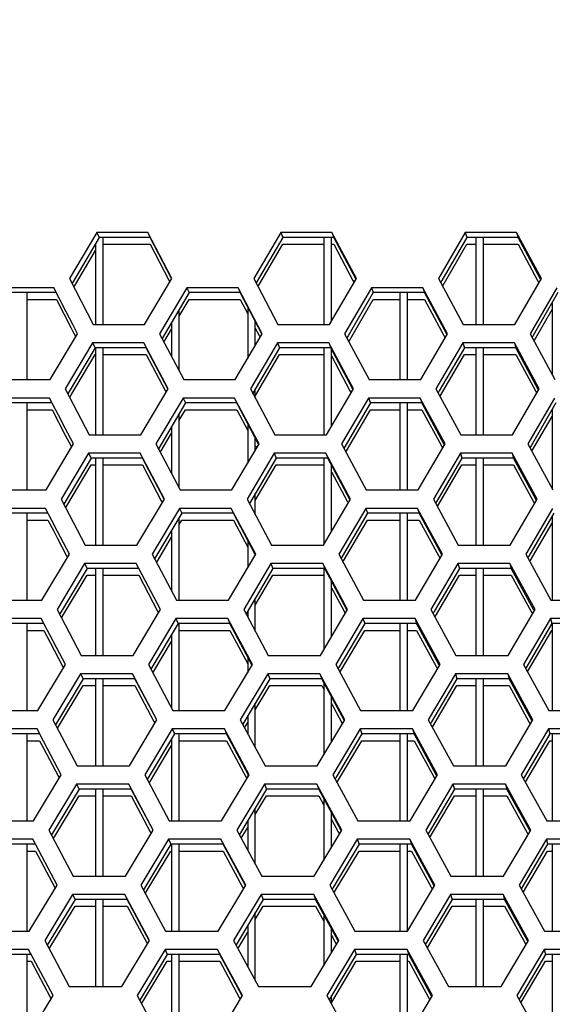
# Model space of a CAD drawing. Header units: millimetres. Extents: x 0 to 420, y 0 to 297.
# Tile 58 of 256: x 118.73 to 121.53, y 90.13 to 95.31. Entities that reach past the tile are written whole.
import ezdxf

# ---------------------------------------------------------------- set-up
doc = ezdxf.new("R2010")
doc.units = ezdxf.units.MM
doc.header["$LTSCALE"] = 23.1
doc.layers.get('0').update_dxf_attribs({"linetype": 'CONTINUOUS'})
doc.layers.add('DIM_PILOTEES', color=7, linetype='CONTINUOUS')
doc.styles.get("Standard").update_dxf_attribs({"font": 'txt', "width": 0.7})
doc.dimstyles.new('DIMSTYLE_4', dxfattribs={"dimtxt": 2.5, "dimasz": 3.5, "dimexe": 2, "dimexo": 0, "dimtad": 1, "dimdec": 0, "dimlfac": 10, "dimdsep": 46, "dimtxsty": 'Standard', "dimblk": '_FILLED', "dimblk1": '_FILLED', "dimblk2": '_FILLED', "dimcen": 0.09, "dimazin": 2, "dimtp": 0.8, "dimtm": 0.8, "dimtfac": 1, "dimtdec": 0, "dimtofl": 0, "dimtmove": 0, "dimatfit": 3, "dimldrblk": '_FILLED', "dimfxl": 0, "dimtolj": 1, "dimarcsym": 0})

# ---------------------------------------------------------------- blocks, each defined once
blk = doc.blocks.new('_FILLED')
at = {"color": 0, "linetype": 'ByBlock'}
blk.add_solid([(0, 0), (-1, 0.1429), (-1, -0.1429)], dxfattribs=at)
blk = doc.blocks.new('*D10')
at = {"layer": 'DIM_PILOTEES', "color": 2, "linetype": 'Continuous'}
for p, q in [((124.1252, 106.0416), (62.1844, 106.0416)), ((64.1844, 106.0416), (64.1844, 79.644)), ((64.1844, 53.2465), (64.1844, 79.644)), ((101.3716, 53.2465), (62.1844, 53.2465))]:
    blk.add_line(p, q, dxfattribs=at)
at = {"layer": 'DIM_PILOTEES', "color": 2, "linetype": 'Continuous', "xscale": 3.5, "yscale": 3.5, "zscale": 3.5}
for p, rotation in [((64.1844, 106.0416), 90), ((64.1844, 53.2465), 270)]:
    blk.add_blockref('_FILLED', p, dxfattribs=dict(at, rotation=rotation))
at = {"layer": 'DIM_PILOTEES', "color": 2, "linetype": 'Continuous', "insert": (61.0594, 82.8955), "char_height": 2.5, "width": 8.571429, "attachment_point": 2, "rotation": 90, "line_spacing_factor": 0.9}
blk.add_mtext('{\\ftxt;\\W0.0001;\\H0.0001;\\~}{\\ftxt;\\W2.2857142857;\\H2.5; }{\\ftxt;\\W0.0001;\\H0.0001;\\~}', dxfattribs=at)

msp = doc.modelspace()

# ---------------------------------------------------------------- linework, layer by layer
at = {"color": 3, "linetype": 'Continuous'}
for p, q in [((119.1313, 94.1882), (118.9882, 93.9467)), ((119.3997, 94.1882), (119.1313, 94.1882)), ((119.5259, 93.9467), (119.3997, 94.1882)), ((120.0987, 94.1882), (119.9568, 93.9467)), ((120.368, 94.1882), (120.0987, 94.1882)), ((120.4963, 93.9467), (120.368, 94.1882)), ((121.069, 94.1882), (120.9284, 93.9467)), ((121.3389, 94.1882), (121.069, 94.1882)), ((121.4692, 93.9467), (121.3389, 94.1882)), ((118.9882, 93.9467), (119.1137, 93.7053)), ((119.3831, 93.7053), (119.5259, 93.9467)), ((119.9568, 93.9467), (120.0845, 93.7053)), ((120.3547, 93.7053), (120.4963, 93.9467)), ((120.9284, 93.9467), (121.0582, 93.7053)), ((121.3291, 93.7053), (121.4692, 93.9467)), ((118.9058, 93.8984), (118.6373, 93.8984)), ((118.9714, 93.7721), (118.9058, 93.8984)), ((119.6051, 93.8984), (119.4623, 93.657)), ((119.8745, 93.8984), (119.6051, 93.8984)), ((120.0021, 93.657), (119.8745, 93.8984)), ((120.576, 93.8984), (120.4345, 93.657)), ((120.8462, 93.8984), (120.576, 93.8984)), ((120.9759, 93.657), (120.8462, 93.8984)), ((121.5495, 93.8984), (121.4094, 93.657)), ((119.0063, 93.7048), (118.9714, 93.7721)), ((119.0312, 93.657), (119.0063, 93.7048)), ((119.1137, 93.7053), (119.3831, 93.7053)), ((120.0845, 93.7053), (120.3547, 93.7053)), ((121.0582, 93.7053), (121.3291, 93.7053)), ((118.8874, 93.4155), (119.0312, 93.657)), ((119.4623, 93.657), (119.5892, 93.4155)), ((119.8596, 93.4155), (120.0021, 93.657)), ((120.4345, 93.657), (120.5636, 93.4155)), ((120.8347, 93.4155), (120.9759, 93.657)), ((121.4094, 93.657), (121.5404, 93.4155)), ((119.1102, 93.6087), (118.9665, 93.3672)), ((119.3797, 93.6087), (119.1102, 93.6087)), ((119.5065, 93.3672), (119.3797, 93.6087)), ((120.0817, 93.6087), (119.9393, 93.3672)), ((120.3521, 93.6087), (120.0817, 93.6087)), ((120.481, 93.3672), (120.3521, 93.6087)), ((121.056, 93.6087), (120.9149, 93.3672)), ((121.3271, 93.6087), (121.056, 93.6087)), ((121.458, 93.3672), (121.3271, 93.6087)), ((118.618, 93.4155), (118.8874, 93.4155)), ((119.5892, 93.4155), (119.8596, 93.4155)), ((120.5636, 93.4155), (120.8347, 93.4155)), ((118.9665, 93.3672), (119.0926, 93.1257)), ((119.3631, 93.1257), (119.5065, 93.3672)), ((119.9393, 93.3672), (120.0675, 93.1257)), ((120.3389, 93.1257), (120.481, 93.3672)), ((120.9149, 93.3672), (121.0453, 93.1257)), ((121.3173, 93.1257), (121.458, 93.3672)), ((118.8838, 93.3189), (118.6142, 93.3189)), ((118.9309, 93.2285), (118.8838, 93.3189)), ((119.586, 93.3189), (119.4426, 93.0774)), ((119.8566, 93.3189), (119.586, 93.3189)), ((119.9847, 93.0774), (119.8566, 93.3189)), ((120.5611, 93.3189), (120.419, 93.0774)), ((120.8324, 93.3189), (120.5611, 93.3189)), ((120.9626, 93.0774), (120.8324, 93.3189)), ((121.5386, 93.3189), (121.398, 93.0774)), ((118.9665, 93.1602), (118.9309, 93.2285)), ((119.0097, 93.0774), (118.9665, 93.1602)), ((119.0926, 93.1257), (119.3631, 93.1257)), ((120.0675, 93.1257), (120.3389, 93.1257)), ((121.0453, 93.1257), (121.3173, 93.1257)), ((118.8654, 92.8359), (119.0097, 93.0774)), ((119.4426, 93.0774), (119.5701, 92.8359)), ((119.8416, 92.8359), (119.9847, 93.0774)), ((120.419, 93.0774), (120.5486, 92.8359)), ((120.8209, 92.8359), (120.9626, 93.0774)), ((121.398, 93.0774), (121.5296, 92.8359)), ((119.0891, 93.0291), (118.9448, 92.7876)), ((119.3598, 93.0291), (119.0891, 93.0291)), ((119.4871, 92.7876), (119.3598, 93.0291)), ((120.0647, 93.0291), (119.9217, 92.7876)), ((120.3362, 93.0291), (120.0647, 93.0291)), ((120.4657, 92.7876), (120.3362, 93.0291)), ((121.0431, 93.0291), (120.9015, 92.7876)), ((121.3153, 93.0291), (121.0431, 93.0291)), ((121.4468, 92.7876), (121.3153, 93.0291)), ((118.5949, 92.8359), (118.8654, 92.8359)), ((119.5701, 92.8359), (119.8416, 92.8359)), ((120.5486, 92.8359), (120.8209, 92.8359)), ((118.9448, 92.7876), (119.0715, 92.5461)), ((119.3431, 92.5461), (119.4871, 92.7876)), ((119.9217, 92.7876), (120.0505, 92.5461)), ((120.323, 92.5461), (120.4657, 92.7876)), ((120.9015, 92.7876), (121.0323, 92.5461)), ((121.3055, 92.5461), (121.4468, 92.7876)), ((118.8617, 92.7393), (118.591, 92.7393)), ((118.895, 92.6759), (118.8617, 92.7393)), ((119.5669, 92.7393), (119.423, 92.4978)), ((119.8386, 92.7393), (119.5669, 92.7393)), ((119.9673, 92.4978), (119.8386, 92.7393)), ((120.5461, 92.7393), (120.4035, 92.4978)), ((120.8186, 92.7393), (120.5461, 92.7393)), ((120.9493, 92.4978), (120.8186, 92.7393)), ((121.5278, 92.7393), (121.3865, 92.4978)), ((118.9255, 92.6176), (118.895, 92.6759)), ((118.9883, 92.4978), (118.9255, 92.6176)), ((119.0715, 92.5461), (119.3431, 92.5461)), ((120.0505, 92.5461), (120.323, 92.5461)), ((121.0323, 92.5461), (121.3055, 92.5461)), ((118.8434, 92.2564), (118.9883, 92.4978)), ((119.423, 92.4978), (119.551, 92.2564)), ((119.8237, 92.2564), (119.9673, 92.4978)), ((120.4035, 92.4978), (120.5336, 92.2564)), ((120.807, 92.2564), (120.9493, 92.4978)), ((121.3865, 92.4978), (121.5187, 92.2564)), ((119.068, 92.4495), (118.9231, 92.2081)), ((119.3398, 92.4495), (119.068, 92.4495)), ((119.4677, 92.2081), (119.3398, 92.4495)), ((120.0476, 92.4495), (119.9041, 92.2081)), ((120.3203, 92.4495), (120.0476, 92.4495)), ((120.4503, 92.2081), (120.3203, 92.4495)), ((121.0302, 92.4495), (120.888, 92.2081)), ((121.3035, 92.4495), (121.0302, 92.4495)), ((121.4356, 92.2081), (121.3035, 92.4495)), ((118.5717, 92.2564), (118.8434, 92.2564)), ((119.551, 92.2564), (119.8237, 92.2564)), ((120.5336, 92.2564), (120.807, 92.2564)), ((121.5187, 92.2564), (121.7927, 92.2564)), ((118.9231, 92.2081), (119.0504, 91.9666)), ((119.3231, 91.9666), (119.4677, 92.2081)), ((119.9041, 92.2081), (120.0335, 91.9666)), ((120.3071, 91.9666), (120.4503, 92.2081)), ((120.888, 92.2081), (121.0194, 91.9666)), ((121.2937, 91.9666), (121.4356, 92.2081)), ((118.8397, 92.1598), (118.5679, 92.1598)), ((118.9668, 91.9183), (118.8397, 92.1598)), ((119.5479, 92.1598), (119.4034, 91.9183)), ((119.8207, 92.1598), (119.5479, 92.1598)), ((119.95, 91.9183), (119.8207, 92.1598)), ((120.5311, 92.1598), (120.3879, 91.9183)), ((120.8047, 92.1598), (120.5311, 92.1598)), ((120.9361, 91.9183), (120.8047, 92.1598)), ((121.5169, 92.1598), (121.3751, 91.9183)), ((121.7911, 92.1598), (121.5169, 92.1598)), ((119.0504, 91.9666), (119.3231, 91.9666)), ((120.0335, 91.9666), (120.3071, 91.9666)), ((121.0194, 91.9666), (121.2937, 91.9666)), ((118.8214, 91.6768), (118.9668, 91.9183)), ((119.4034, 91.9183), (119.532, 91.6768)), ((119.8058, 91.6768), (119.95, 91.9183)), ((120.3879, 91.9183), (120.5186, 91.6768)), ((120.7932, 91.6768), (120.9361, 91.9183)), ((121.3751, 91.9183), (121.5078, 91.6768)), ((119.0469, 91.87), (118.9015, 91.6285)), ((119.3198, 91.87), (119.0469, 91.87)), ((119.4483, 91.6285), (119.3198, 91.87)), ((120.0306, 91.87), (119.8865, 91.6285)), ((120.3044, 91.87), (120.0306, 91.87)), ((120.435, 91.6285), (120.3044, 91.87)), ((121.0173, 91.87), (120.8745, 91.6285)), ((121.2918, 91.87), (121.0173, 91.87)), ((121.4244, 91.6285), (121.2918, 91.87)), ((118.5486, 91.6768), (118.8214, 91.6768)), ((119.532, 91.6768), (119.8058, 91.6768)), ((120.5186, 91.6768), (120.7932, 91.6768)), ((121.5078, 91.6768), (121.783, 91.6768)), ((118.9015, 91.6285), (119.0293, 91.387)), ((119.3031, 91.387), (119.4483, 91.6285)), ((119.8865, 91.6285), (120.0164, 91.387)), ((120.2912, 91.387), (120.435, 91.6285)), ((120.8745, 91.6285), (121.0065, 91.387)), ((121.2819, 91.387), (121.4244, 91.6285)), ((118.8177, 91.5802), (118.5447, 91.5802)), ((118.8518, 91.5156), (118.8177, 91.5802)), ((119.5288, 91.5802), (119.3837, 91.3387)), ((119.8028, 91.5802), (119.5288, 91.5802)), ((119.9326, 91.3387), (119.8028, 91.5802)), ((120.5161, 91.5802), (120.3724, 91.3387)), ((120.7909, 91.5802), (120.5161, 91.5802)), ((120.9228, 91.3387), (120.7909, 91.5802)), ((121.506, 91.5802), (121.3636, 91.3387)), ((121.7813, 91.5802), (121.506, 91.5802)), ((118.9454, 91.3387), (118.8518, 91.5156)), ((119.0293, 91.387), (119.3031, 91.387)), ((120.0164, 91.387), (120.2912, 91.387)), ((121.0065, 91.387), (121.2819, 91.387)), ((118.7993, 91.0973), (118.9454, 91.3387)), ((119.3837, 91.3387), (119.5129, 91.0973)), ((119.7878, 91.0973), (119.9326, 91.3387)), ((120.3724, 91.3387), (120.5037, 91.0973)), ((120.7793, 91.0973), (120.9228, 91.3387)), ((121.3636, 91.3387), (121.497, 91.0973)), ((119.0257, 91.2904), (118.8798, 91.049)), ((119.2998, 91.2904), (119.0257, 91.2904)), ((119.4289, 91.049), (119.2998, 91.2904)), ((120.0136, 91.2904), (119.8689, 91.049)), ((120.2885, 91.2904), (120.0136, 91.2904)), ((120.4197, 91.049), (120.2885, 91.2904)), ((121.0043, 91.2904), (120.861, 91.049)), ((121.28, 91.2904), (121.0043, 91.2904)), ((121.4132, 91.049), (121.28, 91.2904)), ((118.5254, 91.0973), (118.7993, 91.0973)), ((119.5129, 91.0973), (119.7878, 91.0973)), ((120.5037, 91.0973), (120.7793, 91.0973)), ((121.497, 91.0973), (121.7732, 91.0973)), ((118.8798, 91.049), (119.0081, 90.8075)), ((119.2832, 90.8075), (119.4289, 91.049)), ((119.8689, 91.049), (119.9994, 90.8075)), ((120.2753, 90.8075), (120.4197, 91.049)), ((120.861, 91.049), (120.9936, 90.8075)), ((121.2702, 90.8075), (121.4132, 91.049)), ((118.7957, 91.0007), (118.5215, 91.0007)), ((118.9239, 90.7592), (118.7957, 91.0007)), ((119.5097, 91.0007), (119.3641, 90.7592)), ((119.7848, 91.0007), (119.5097, 91.0007)), ((119.9152, 90.7592), (119.7848, 91.0007)), ((120.5012, 91.0007), (120.3568, 90.7592)), ((120.777, 91.0007), (120.5012, 91.0007)), ((120.9095, 90.7592), (120.777, 91.0007)), ((121.4952, 91.0007), (121.3522, 90.7592)), ((121.7716, 91.0007), (121.4952, 91.0007)), ((119.0081, 90.8075), (119.2832, 90.8075)), ((119.9994, 90.8075), (120.2753, 90.8075)), ((120.9936, 90.8075), (121.2702, 90.8075)), ((118.7773, 90.5177), (118.9239, 90.7592)), ((119.3641, 90.7592), (119.4938, 90.5177)), ((119.7699, 90.5177), (119.9152, 90.7592)), ((120.3568, 90.7592), (120.4887, 90.5177)), ((120.7655, 90.5177), (120.9095, 90.7592)), ((121.3522, 90.7592), (121.4861, 90.5177)), ((119.0046, 90.7109), (118.8581, 90.4694)), ((119.2798, 90.7109), (119.0046, 90.7109)), ((119.4094, 90.4694), (119.2798, 90.7109)), ((119.9966, 90.7109), (119.8513, 90.4694)), ((120.2726, 90.7109), (119.9966, 90.7109)), ((120.4044, 90.4694), (120.2726, 90.7109)), ((120.9914, 90.7109), (120.8475, 90.4694)), ((121.2682, 90.7109), (120.9914, 90.7109)), ((121.402, 90.4694), (121.2682, 90.7109)), ((118.5022, 90.5177), (118.7773, 90.5177)), ((119.4938, 90.5177), (119.7699, 90.5177)), ((120.4887, 90.5177), (120.7655, 90.5177)), ((121.4861, 90.5177), (121.7635, 90.5177)), ((118.8581, 90.4694), (118.987, 90.2279)), ((119.2632, 90.2279), (119.4094, 90.4694)), ((119.8513, 90.4694), (119.9824, 90.2279)), ((120.2594, 90.2279), (120.4044, 90.4694)), ((120.8475, 90.4694), (120.9806, 90.2279)), ((121.2584, 90.2279), (121.402, 90.4694)), ((118.7736, 90.4211), (118.4984, 90.4211)), ((118.9024, 90.1796), (118.7736, 90.4211)), ((119.4906, 90.4211), (119.3444, 90.1796)), ((119.7669, 90.4211), (119.4906, 90.4211)), ((119.8979, 90.1796), (119.7669, 90.4211)), ((120.4862, 90.4211), (120.3413, 90.1796)), ((120.7632, 90.4211), (120.4862, 90.4211)), ((120.8963, 90.1796), (120.7632, 90.4211)), ((121.4843, 90.4211), (121.3408, 90.1796)), ((121.7619, 90.4211), (121.4843, 90.4211)), ((118.987, 90.2279), (119.2632, 90.2279)), ((119.9824, 90.2279), (120.2594, 90.2279)), ((120.9806, 90.2279), (121.2584, 90.2279)), ((118.7553, 89.9381), (118.9024, 90.1796)), ((119.3444, 90.1796), (119.4748, 89.9381)), ((119.7519, 89.9381), (119.8979, 90.1796)), ((120.3413, 90.1796), (120.4737, 89.9381)), ((120.7517, 89.9381), (120.8963, 90.1796)), ((121.3408, 90.1796), (121.4752, 89.9381))]:
    msp.add_line(p, q, dxfattribs=at)
at = {"color": 7, "linetype": 'Continuous'}
for p, q in [((119.1445, 94.1623), (119.0038, 93.9244)), ((119.1313, 94.1882), (119.1445, 94.1623)), ((119.4122, 94.1623), (119.1445, 94.1623)), ((119.1652, 93.7053), (119.1652, 94.1623)), ((119.5248, 93.9461), (119.4122, 94.1623)), ((120.1093, 94.1623), (119.9692, 93.9233)), ((120.0987, 94.1882), (120.1093, 94.1623)), ((120.3779, 94.1623), (120.1093, 94.1623)), ((120.3252, 94.1623), (120.3252, 93.7053)), ((120.3652, 93.7231), (120.3652, 94.1623)), ((120.368, 94.1882), (120.3779, 94.1623)), ((120.493, 93.945), (120.3779, 94.1623)), ((121.077, 94.1623), (120.946, 93.9366)), ((121.069, 94.1882), (121.077, 94.1623)), ((121.3462, 94.1623), (121.077, 94.1623)), ((121.1252, 94.1623), (121.1252, 93.7053)), ((121.1652, 93.7053), (121.1652, 94.1623)), ((121.3389, 94.1882), (121.3462, 94.1623)), ((121.4638, 93.9438), (121.3462, 94.1623)), ((119.1252, 94.1298), (119.1252, 93.7053)), ((119.1652, 94.1265), (119.4122, 94.1265)), ((119.4122, 94.1265), (119.5101, 93.9385)), ((119.9834, 93.9117), (120.1093, 94.1265)), ((120.1093, 94.1265), (120.3252, 94.1265)), ((120.3652, 94.1265), (120.3779, 94.1265)), ((120.3779, 94.1265), (120.4782, 93.9371)), ((120.9524, 93.9118), (121.077, 94.1265)), ((121.077, 94.1265), (121.1252, 94.1265)), ((121.1652, 94.1265), (121.3462, 94.1265)), ((121.3462, 94.1265), (121.4489, 93.9358)), ((119.0195, 93.9151), (119.1252, 94.094)), ((120.4941, 93.943), (120.493, 93.945)), ((121.4656, 93.9405), (121.4638, 93.9438)), ((119.0038, 93.9244), (119.0017, 93.9209)), ((119.0116, 93.9017), (119.0195, 93.9151)), ((119.5101, 93.9385), (119.5152, 93.9286)), ((119.6051, 93.8984), (119.617, 93.8726)), ((119.8745, 93.8984), (119.8857, 93.8726)), ((119.9792, 93.9044), (119.9834, 93.9117)), ((120.4782, 93.9371), (120.4841, 93.9259)), ((120.576, 93.8984), (120.5854, 93.8726)), ((120.8462, 93.8984), (120.8548, 93.8726)), ((120.946, 93.9366), (120.9397, 93.9258)), ((120.9497, 93.9071), (120.9524, 93.9118)), ((121.4489, 93.9358), (121.4556, 93.9232)), ((118.9195, 93.8726), (118.6517, 93.8726)), ((118.7652, 93.4155), (118.7652, 93.8726)), ((119.617, 93.8726), (119.4752, 93.6323)), ((119.8857, 93.8726), (119.617, 93.8726)), ((119.9998, 93.6558), (119.8857, 93.8726)), ((120.5854, 93.8726), (120.453, 93.6461)), ((120.8548, 93.8726), (120.5854, 93.8726)), ((120.7252, 93.8726), (120.7252, 93.4155)), ((120.7652, 93.4155), (120.7652, 93.8726)), ((120.9715, 93.6546), (120.8548, 93.8726)), ((121.5563, 93.8726), (121.4259, 93.6474)), ((118.7652, 93.8367), (118.9195, 93.8367)), ((118.9195, 93.8367), (118.9959, 93.6889)), ((118.9195, 93.8367), (118.9568, 93.7646)), ((119.5652, 93.749), (119.617, 93.8367)), ((119.617, 93.8367), (119.8857, 93.8367)), ((119.8857, 93.8367), (119.9252, 93.7615)), ((119.8857, 93.8367), (119.9252, 93.7615)), ((119.9252, 93.7973), (119.9252, 93.5267)), ((120.4598, 93.6219), (120.5854, 93.8367)), ((120.5854, 93.8367), (120.7252, 93.8367)), ((120.7652, 93.8367), (120.8548, 93.8367)), ((120.8548, 93.8367), (120.9566, 93.6466)), ((121.5252, 93.8189), (121.5252, 93.4434)), ((119.5652, 93.461), (119.5652, 93.7848)), ((121.4321, 93.6221), (121.5252, 93.7831)), ((118.9959, 93.6889), (119.0063, 93.669)), ((119.5252, 93.717), (119.5252, 93.537)), ((119.9652, 93.5945), (119.9652, 93.7214)), ((119.9652, 93.6855), (119.9851, 93.648)), ((119.0063, 93.669), (119.0212, 93.6402)), ((119.4902, 93.6218), (119.5252, 93.6812)), ((119.9851, 93.648), (119.9906, 93.6375)), ((120.453, 93.6461), (120.4464, 93.6348)), ((120.9566, 93.6466), (120.9629, 93.6348)), ((120.9729, 93.6519), (120.9715, 93.6546)), ((121.4259, 93.6474), (121.4201, 93.6372)), ((119.1233, 93.5828), (118.9822, 93.3449)), ((119.1102, 93.6087), (119.1233, 93.5828)), ((119.3922, 93.5828), (119.1233, 93.5828)), ((119.1252, 93.5828), (119.1252, 93.1257)), ((119.1652, 93.1257), (119.1652, 93.5828)), ((119.5054, 93.3666), (119.3922, 93.5828)), ((119.4852, 93.6133), (119.4902, 93.6218)), ((120.0923, 93.5828), (119.9517, 93.3438)), ((120.0817, 93.6087), (120.0923, 93.5828)), ((120.362, 93.5828), (120.0923, 93.5828)), ((120.3252, 93.5828), (120.3252, 93.1257)), ((120.3521, 93.6087), (120.362, 93.5828)), ((120.4777, 93.3654), (120.362, 93.5828)), ((120.4564, 93.616), (120.4598, 93.6219)), ((121.0641, 93.5828), (120.9325, 93.357)), ((121.056, 93.6087), (121.0641, 93.5828)), ((121.3344, 93.5828), (121.0641, 93.5828)), ((121.1252, 93.5828), (121.1252, 93.1257)), ((121.1652, 93.1257), (121.1652, 93.5828)), ((121.3271, 93.6087), (121.3344, 93.5828)), ((121.4526, 93.3642), (121.3344, 93.5828)), ((121.4301, 93.6187), (121.4321, 93.6221)), ((118.9957, 93.3319), (119.1233, 93.5469)), ((119.1652, 93.5469), (119.3922, 93.5469)), ((119.3922, 93.5469), (119.4906, 93.3588)), ((119.9659, 93.3321), (120.0923, 93.5469)), ((120.0923, 93.5469), (120.3252, 93.5469)), ((120.3652, 93.1705), (120.3652, 93.5766)), ((120.3652, 93.5408), (120.4628, 93.3575)), ((120.9389, 93.3322), (121.0641, 93.5469)), ((121.0641, 93.5469), (121.1252, 93.5469)), ((121.1652, 93.5469), (121.3344, 93.5469)), ((121.3344, 93.5469), (121.4376, 93.3561)), ((118.9822, 93.3449), (118.98, 93.3413)), ((118.9899, 93.3222), (118.9957, 93.3319)), ((119.4906, 93.3588), (119.4958, 93.349)), ((119.9652, 93.3182), (119.9652, 93.3668)), ((120.4628, 93.3575), (120.4687, 93.3463)), ((120.4787, 93.3634), (120.4777, 93.3654)), ((120.9325, 93.357), (120.9262, 93.3462)), ((120.9363, 93.3276), (120.9389, 93.3322)), ((121.4376, 93.3561), (121.4443, 93.3436)), ((121.4544, 93.3609), (121.4526, 93.3642)), ((118.8975, 93.293), (118.6286, 93.293)), ((118.7652, 92.8359), (118.7652, 93.293)), ((119.5979, 93.293), (119.4556, 93.0528)), ((119.586, 93.3189), (119.5979, 93.293)), ((119.8677, 93.293), (119.5979, 93.293)), ((119.8566, 93.3189), (119.8677, 93.293)), ((119.9824, 93.0762), (119.8677, 93.293)), ((120.5704, 93.293), (120.4375, 93.0665)), ((120.5611, 93.3189), (120.5704, 93.293)), ((120.841, 93.293), (120.5704, 93.293)), ((120.7252, 93.293), (120.7252, 92.8359)), ((120.7652, 92.8359), (120.7652, 93.293)), ((120.8324, 93.3189), (120.841, 93.293)), ((120.9582, 93.075), (120.841, 93.293)), ((121.5454, 93.293), (121.4145, 93.0678)), ((118.7652, 93.2572), (118.8975, 93.2572)), ((118.8975, 93.2572), (118.9665, 93.1244)), ((118.9163, 93.221), (118.9184, 93.2169)), ((119.5652, 93.202), (119.5979, 93.2572)), ((119.5652, 92.8452), (119.5652, 93.2378)), ((119.5979, 93.2572), (119.8677, 93.2572)), ((119.8677, 93.2572), (119.9252, 93.1484)), ((120.4443, 93.0423), (120.5704, 93.2572)), ((120.5704, 93.2572), (120.7252, 93.2572)), ((120.7652, 93.2572), (120.841, 93.2572)), ((120.841, 93.2572), (120.9432, 93.067)), ((121.4206, 93.0425), (121.5252, 93.2224)), ((121.5252, 93.2583), (121.5252, 92.8438)), ((119.5252, 93.1703), (119.5252, 92.9208)), ((119.9252, 93.1842), (119.9252, 92.977)), ((118.9665, 93.1244), (118.9949, 93.0697)), ((119.4706, 93.0422), (119.5252, 93.1344)), ((118.9949, 93.0697), (118.9997, 93.0606)), ((119.9652, 93.0445), (119.9652, 93.1086)), ((119.9676, 93.0683), (119.9732, 93.0579)), ((120.4375, 93.0665), (120.4309, 93.0553)), ((120.9432, 93.067), (120.9496, 93.0552)), ((120.9596, 93.0723), (120.9582, 93.075)), ((121.4145, 93.0678), (121.4087, 93.0577)), ((119.0891, 93.0291), (119.1022, 93.0032)), ((119.4656, 93.0338), (119.4706, 93.0422)), ((120.0647, 93.0291), (120.0753, 93.0032)), ((120.3362, 93.0291), (120.3461, 93.0032)), ((120.4409, 93.0365), (120.4443, 93.0423)), ((121.0431, 93.0291), (121.0512, 93.0032)), ((121.3153, 93.0291), (121.3226, 93.0032)), ((121.4187, 93.0392), (121.4206, 93.0425)), ((119.1022, 93.0032), (118.9583, 92.7617)), ((118.9741, 92.7523), (119.1022, 92.9674)), ((119.3722, 93.0032), (119.1022, 93.0032)), ((119.1022, 92.9674), (119.1252, 92.9674)), ((119.1252, 93.0032), (119.1252, 92.5461)), ((119.1652, 92.5461), (119.1652, 93.0032)), ((119.1652, 92.9674), (119.3722, 92.9674)), ((119.4859, 92.787), (119.3722, 93.0032)), ((119.3722, 92.9674), (119.4711, 92.7792)), ((120.0753, 93.0032), (119.9341, 92.7643)), ((119.9652, 92.7811), (120.0753, 92.9674)), ((120.3461, 93.0032), (120.0753, 93.0032)), ((120.0753, 92.9674), (120.3252, 92.9674)), ((120.3252, 93.0032), (120.3252, 92.55)), ((120.4623, 92.7858), (120.3461, 93.0032)), ((120.3652, 92.6176), (120.3652, 92.9673)), ((121.0512, 93.0032), (120.919, 92.7774)), ((120.9255, 92.7526), (121.0512, 92.9674)), ((121.3226, 93.0032), (121.0512, 93.0032)), ((121.0512, 92.9674), (121.1252, 92.9674)), ((121.1252, 93.0032), (121.1252, 92.5461)), ((121.1652, 92.5461), (121.1652, 93.0032)), ((121.1652, 92.9674), (121.3226, 92.9674)), ((121.4413, 92.7846), (121.3226, 93.0032)), ((121.3226, 92.9674), (121.4263, 92.7765)), ((120.3653, 92.9315), (120.4474, 92.7778)), ((119.9652, 92.7058), (119.9652, 92.8169)), ((118.9683, 92.7427), (118.9741, 92.7523)), ((119.4711, 92.7792), (119.4763, 92.7694)), ((120.4474, 92.7778), (120.4533, 92.7667)), ((120.4634, 92.7838), (120.4623, 92.7858)), ((120.919, 92.7774), (120.9128, 92.7667)), ((120.9228, 92.7481), (120.9255, 92.7526)), ((121.4263, 92.7765), (121.433, 92.7641)), ((121.4431, 92.7813), (121.4413, 92.7846)), ((118.8754, 92.7134), (118.6054, 92.7134)), ((118.7652, 92.2564), (118.7652, 92.7134)), ((119.5788, 92.7134), (119.436, 92.4733)), ((119.5669, 92.7393), (119.5788, 92.7134)), ((119.8498, 92.7134), (119.5788, 92.7134)), ((119.8386, 92.7393), (119.8498, 92.7134)), ((119.965, 92.4966), (119.8498, 92.7134)), ((120.5554, 92.7134), (120.4219, 92.4869)), ((120.5461, 92.7393), (120.5554, 92.7134)), ((120.8272, 92.7134), (120.5554, 92.7134)), ((120.7252, 92.7134), (120.7252, 92.2564)), ((120.7652, 92.2564), (120.7652, 92.7134)), ((120.8186, 92.7393), (120.8272, 92.7134)), ((120.9449, 92.4954), (120.8272, 92.7134)), ((121.5345, 92.7134), (121.4031, 92.4882)), ((118.7652, 92.6776), (118.8754, 92.6776)), ((118.8754, 92.6776), (118.9062, 92.6187)), ((119.5652, 92.2564), (119.5652, 92.6906)), ((119.5652, 92.6548), (119.5788, 92.6776)), ((119.5788, 92.6776), (119.8498, 92.6776)), ((119.8498, 92.6776), (119.9252, 92.5355)), ((120.4288, 92.4627), (120.5554, 92.6776)), ((120.5554, 92.6776), (120.7252, 92.6776)), ((120.7652, 92.6776), (120.8272, 92.6776)), ((120.8272, 92.6776), (120.9299, 92.4873)), ((121.4092, 92.4629), (121.5252, 92.6617)), ((121.5252, 92.6975), (121.5252, 92.2564)), ((118.9062, 92.6187), (118.9209, 92.5905)), ((119.5252, 92.6233), (119.5252, 92.305)), ((118.9209, 92.5905), (118.9255, 92.5817)), ((118.9255, 92.5817), (118.9734, 92.4901)), ((119.451, 92.4626), (119.5252, 92.5874)), ((119.9252, 92.5714), (119.9252, 92.427)), ((120.9463, 92.4928), (120.9449, 92.4954)), ((118.9734, 92.4901), (118.9782, 92.481)), ((119.068, 92.4495), (119.0811, 92.4237)), ((119.446, 92.4543), (119.451, 92.4626)), ((120.0476, 92.4495), (120.0582, 92.4237)), ((120.3203, 92.4495), (120.3302, 92.4237)), ((120.4219, 92.4869), (120.4153, 92.4757)), ((120.4254, 92.457), (120.4288, 92.4627)), ((120.9299, 92.4873), (120.9362, 92.4756)), ((121.0302, 92.4495), (121.0382, 92.4237)), ((121.3035, 92.4495), (121.3109, 92.4237)), ((121.4031, 92.4882), (121.3973, 92.4782)), ((121.4074, 92.4597), (121.4092, 92.4629)), ((119.0811, 92.4237), (118.9366, 92.1822)), ((119.3522, 92.4237), (119.0811, 92.4237)), ((119.1252, 92.4237), (119.1252, 91.9666)), ((119.1652, 91.9666), (119.1652, 92.4237)), ((119.4664, 92.2074), (119.3522, 92.4237)), ((120.0582, 92.4237), (119.9165, 92.1848)), ((120.3302, 92.4237), (120.0582, 92.4237)), ((120.3252, 92.4237), (120.3252, 91.9972)), ((120.4469, 92.2062), (120.3302, 92.4237)), ((121.0382, 92.4237), (120.9055, 92.1977)), ((121.3109, 92.4237), (121.0382, 92.4237)), ((121.1252, 92.4237), (121.1252, 91.9666)), ((121.1652, 91.9666), (121.1652, 92.4237)), ((121.4301, 92.2051), (121.3109, 92.4237)), ((118.9524, 92.1727), (119.0811, 92.3878)), ((119.0811, 92.3878), (119.1252, 92.3878)), ((119.1652, 92.3878), (119.3522, 92.3878)), ((119.3522, 92.3878), (119.4516, 92.1996)), ((119.9652, 92.231), (120.0582, 92.3878)), ((120.0582, 92.3878), (120.3252, 92.3878)), ((120.3652, 92.0645), (120.3652, 92.3583)), ((120.912, 92.173), (121.0382, 92.3878)), ((121.0382, 92.3878), (121.1252, 92.3878)), ((121.1652, 92.3878), (121.3109, 92.3878)), ((121.3109, 92.3878), (121.415, 92.1968)), ((120.3652, 92.3225), (120.432, 92.1982)), ((119.9652, 92.0938), (119.9652, 92.2668)), ((119.4516, 92.1996), (119.4568, 92.1898)), ((119.9252, 92.1994), (119.9252, 92.1685)), ((120.432, 92.1982), (120.438, 92.1871)), ((120.448, 92.2042), (120.4469, 92.2062)), ((120.9055, 92.1977), (120.8993, 92.1872)), ((121.415, 92.1968), (121.4218, 92.1845)), ((121.4319, 92.2017), (121.4301, 92.2051)), ((118.8534, 92.1339), (118.5823, 92.1339)), ((118.7652, 91.6768), (118.7652, 92.1339)), ((118.9467, 92.1632), (118.9524, 92.1727)), ((119.5597, 92.1339), (119.4164, 91.8938)), ((119.5479, 92.1598), (119.5597, 92.1339)), ((119.8319, 92.1339), (119.5597, 92.1339)), ((119.5652, 91.6768), (119.5652, 92.1339)), ((119.8207, 92.1598), (119.8319, 92.1339)), ((119.9476, 91.917), (119.8319, 92.1339)), ((120.5404, 92.1339), (120.4064, 91.9073)), ((120.5311, 92.1598), (120.5404, 92.1339)), ((120.8133, 92.1339), (120.5404, 92.1339)), ((120.7252, 92.1339), (120.7252, 91.6768)), ((120.7652, 91.6768), (120.7652, 92.1339)), ((120.8047, 92.1598), (120.8133, 92.1339)), ((120.9316, 91.9159), (120.8133, 92.1339)), ((120.9094, 92.1686), (120.912, 92.173)), ((121.5236, 92.1339), (121.3917, 91.9086)), ((121.5169, 92.1598), (121.5236, 92.1339)), ((121.7971, 92.1339), (121.5236, 92.1339)), ((121.5252, 92.1339), (121.5252, 91.6768)), ((118.7652, 92.0981), (118.8534, 92.0981)), ((118.8534, 92.0981), (118.887, 92.0339)), ((119.5652, 92.0981), (119.8319, 92.0981)), ((119.8319, 92.0981), (119.9252, 91.923)), ((120.4133, 91.8831), (120.5404, 92.0981)), ((120.5404, 92.0981), (120.7252, 92.0981)), ((120.7652, 92.0981), (120.8133, 92.0981)), ((120.8133, 92.0981), (120.9165, 91.9077)), ((121.3978, 91.8832), (121.5236, 92.0981)), ((118.8723, 92.062), (118.8745, 92.0578)), ((118.887, 92.0339), (118.9519, 91.9104)), ((119.4314, 91.883), (119.5252, 92.0402)), ((119.5252, 92.076), (119.5252, 91.6894)), ((119.9252, 91.9589), (119.9252, 91.8768)), ((118.9519, 91.9104), (118.9566, 91.9014)), ((119.4265, 91.8748), (119.4314, 91.883)), ((120.4064, 91.9073), (120.3998, 91.8962)), ((120.41, 91.8775), (120.4133, 91.8831)), ((120.9165, 91.9077), (120.9229, 91.896)), ((120.933, 91.9132), (120.9316, 91.9159)), ((121.3917, 91.9086), (121.3859, 91.8987)), ((121.396, 91.8801), (121.3978, 91.8832)), ((121.396, 91.8801), (121.3978, 91.8832)), ((119.06, 91.8441), (118.9149, 91.6026)), ((119.0469, 91.87), (119.06, 91.8441)), ((119.3322, 91.8441), (119.06, 91.8441)), ((119.1252, 91.8441), (119.1252, 91.387)), ((119.1652, 91.387), (119.1652, 91.8441)), ((119.447, 91.6278), (119.3322, 91.8441)), ((120.0412, 91.8441), (119.899, 91.6052)), ((120.0306, 91.87), (120.0412, 91.8441)), ((120.3143, 91.8441), (120.0412, 91.8441)), ((120.3044, 91.87), (120.3143, 91.8441)), ((120.4316, 91.6267), (120.3143, 91.8441)), ((120.3252, 91.8238), (120.3252, 91.4441)), ((121.0253, 91.8441), (120.892, 91.6181)), ((121.0173, 91.87), (121.0253, 91.8441)), ((121.2991, 91.8441), (121.0253, 91.8441)), ((121.1252, 91.8441), (121.1252, 91.387)), ((121.1652, 91.387), (121.1652, 91.8441)), ((121.2918, 91.87), (121.2991, 91.8441)), ((121.4188, 91.6255), (121.2991, 91.8441)), ((118.9308, 91.5931), (119.06, 91.8083)), ((119.06, 91.8083), (119.1252, 91.8083)), ((119.1652, 91.8083), (119.3322, 91.8083)), ((119.3322, 91.8083), (119.4321, 91.6199)), ((119.9652, 91.6806), (120.0412, 91.8083)), ((120.0412, 91.8083), (120.3143, 91.8083)), ((120.3143, 91.8083), (120.3252, 91.788)), ((120.8985, 91.5934), (121.0253, 91.8083)), ((121.0253, 91.8083), (121.1252, 91.8083)), ((121.1652, 91.8083), (121.2991, 91.8083)), ((121.2991, 91.8083), (121.4037, 91.6172)), ((120.3652, 91.5113), (120.3652, 91.7496)), ((119.9652, 91.482), (119.9652, 91.7165)), ((120.3652, 91.7137), (120.4166, 91.6186)), ((119.4321, 91.6199), (119.4373, 91.6102)), ((119.9252, 91.6493), (119.9252, 91.5564)), ((120.4166, 91.6186), (120.4226, 91.6075)), ((120.4327, 91.6246), (120.4316, 91.6266)), ((120.892, 91.6181), (120.8858, 91.6077)), ((121.4037, 91.6172), (121.4105, 91.6049)), ((121.4206, 91.6222), (121.4188, 91.6255)), ((118.9251, 91.5837), (118.9308, 91.5931)), ((119.5288, 91.5802), (119.5407, 91.5543)), ((119.8028, 91.5802), (119.8139, 91.5543)), ((119.9091, 91.5864), (119.9252, 91.6135)), ((120.5161, 91.5802), (120.5255, 91.5543)), ((120.7909, 91.5802), (120.7995, 91.5543)), ((120.896, 91.5891), (120.8985, 91.5934)), ((121.506, 91.5802), (121.5128, 91.5543)), ((118.8314, 91.5543), (118.5591, 91.5543)), ((118.7652, 91.0973), (118.7652, 91.5543)), ((118.7652, 91.5185), (118.8314, 91.5185)), ((118.8314, 91.5185), (118.8518, 91.4797)), ((118.8314, 91.5185), (118.8518, 91.4797)), ((119.5407, 91.5543), (119.3968, 91.3143)), ((119.5252, 91.5286), (119.5252, 91.0973)), ((119.8139, 91.5543), (119.5407, 91.5543)), ((119.5652, 91.0973), (119.5652, 91.5543)), ((119.5652, 91.5185), (119.8139, 91.5185)), ((119.9302, 91.3374), (119.8139, 91.5543)), ((119.8139, 91.5185), (119.9153, 91.3294)), ((120.5255, 91.5543), (120.3909, 91.3277)), ((120.3978, 91.3035), (120.5255, 91.5185)), ((120.7995, 91.5543), (120.5255, 91.5543)), ((120.5255, 91.5185), (120.7252, 91.5185)), ((120.7252, 91.5543), (120.7252, 91.0973)), ((120.7652, 91.0973), (120.7652, 91.5543)), ((120.7652, 91.5185), (120.7995, 91.5185)), ((120.9183, 91.3363), (120.7995, 91.5543)), ((120.7995, 91.5185), (120.9032, 91.3281)), ((121.5128, 91.5543), (121.3802, 91.329)), ((121.3864, 91.3036), (121.5128, 91.5185)), ((121.7874, 91.5543), (121.5128, 91.5543)), ((121.5128, 91.5185), (121.5252, 91.5185)), ((121.5252, 91.5543), (121.5252, 91.0973)), ((118.8518, 91.4797), (118.9303, 91.3308)), ((119.4117, 91.3034), (119.5252, 91.4927)), ((118.9303, 91.3308), (118.9351, 91.3217)), ((119.4069, 91.2953), (119.4117, 91.3034)), ((119.9153, 91.3294), (119.9208, 91.3191)), ((119.9252, 91.3467), (119.9252, 91.3264)), ((120.3909, 91.3277), (120.3843, 91.3167)), ((120.3945, 91.298), (120.3978, 91.3035)), ((120.9032, 91.3281), (120.9096, 91.3164)), ((120.9197, 91.3336), (120.9183, 91.3363)), ((121.3802, 91.329), (121.3744, 91.3191)), ((121.3846, 91.3006), (121.3864, 91.3036)), ((119.0389, 91.2646), (118.8933, 91.0231)), ((119.0257, 91.2904), (119.0389, 91.2646)), ((119.3122, 91.2646), (119.0389, 91.2646)), ((119.1252, 91.2646), (119.1252, 90.8075)), ((119.1652, 90.8075), (119.1652, 91.2646)), ((119.4275, 91.0482), (119.3122, 91.2646)), ((120.0242, 91.2646), (119.8814, 91.0257)), ((120.0136, 91.2904), (120.0242, 91.2646)), ((120.2984, 91.2646), (120.0242, 91.2646)), ((120.2885, 91.2904), (120.2984, 91.2646)), ((120.4162, 91.0471), (120.2984, 91.2646)), ((121.0124, 91.2646), (120.8785, 91.0385)), ((121.0043, 91.2904), (121.0124, 91.2646)), ((121.2873, 91.2646), (121.0124, 91.2646)), ((121.1252, 91.2646), (121.1252, 90.8075)), ((121.1652, 90.8075), (121.1652, 91.2646)), ((121.28, 91.2904), (121.2873, 91.2646)), ((121.4076, 91.0459), (121.2873, 91.2646)), ((118.9091, 91.0135), (119.0389, 91.2287)), ((119.0389, 91.2287), (119.1252, 91.2287)), ((119.1652, 91.2287), (119.3122, 91.2287)), ((119.3122, 91.2287), (119.4126, 91.0403)), ((119.9652, 91.13), (120.0242, 91.2287)), ((120.0242, 91.2287), (120.2984, 91.2287)), ((120.2984, 91.2287), (120.3252, 91.1791)), ((120.3252, 91.215), (120.3252, 90.8909)), ((120.8851, 91.0138), (121.0124, 91.2287)), ((121.0124, 91.2287), (121.1252, 91.2287)), ((121.1652, 91.2287), (121.2873, 91.2287)), ((121.2873, 91.2287), (121.3924, 91.0375)), ((119.9652, 90.8706), (119.9652, 91.1659)), ((119.9252, 91.099), (119.9252, 90.9446)), ((120.3652, 90.9578), (120.3652, 91.1411)), ((120.3652, 91.1053), (120.4012, 91.0389)), ((119.8916, 91.0069), (119.9252, 91.0631)), ((120.4173, 91.045), (120.4162, 91.0471)), ((121.4094, 91.0426), (121.4076, 91.0459)), ((118.9035, 91.0042), (118.9091, 91.0135)), ((119.4126, 91.0403), (119.4178, 91.0306)), ((119.5097, 91.0007), (119.5216, 90.9748)), ((119.7848, 91.0007), (119.796, 90.9748)), ((120.4012, 91.0389), (120.4072, 91.0279)), ((120.5012, 91.0007), (120.5105, 90.9748)), ((120.777, 91.0007), (120.7856, 90.9748)), ((120.8785, 91.0385), (120.8724, 91.0282)), ((120.8826, 91.0095), (120.8851, 91.0138)), ((121.3924, 91.0375), (121.3992, 91.0253)), ((121.4952, 91.0007), (121.5019, 90.9748)), ((118.8094, 90.9748), (118.5359, 90.9748)), ((118.7652, 90.5177), (118.7652, 90.9748)), ((119.5216, 90.9748), (119.3772, 90.7348)), ((119.796, 90.9748), (119.5216, 90.9748)), ((119.5252, 90.9748), (119.5252, 90.5177)), ((119.5652, 90.5177), (119.5652, 90.9748)), ((119.9128, 90.7579), (119.796, 90.9748)), ((120.5105, 90.9748), (120.3753, 90.7481)), ((120.7856, 90.9748), (120.5105, 90.9748)), ((120.7252, 90.9748), (120.7252, 90.5177)), ((120.7652, 90.5177), (120.7652, 90.9748)), ((120.905, 90.7567), (120.7856, 90.9748)), ((121.5019, 90.9748), (121.3688, 90.7494)), ((121.7777, 90.9748), (121.5019, 90.9748)), ((121.5252, 90.9748), (121.5252, 90.5177)), ((118.7652, 90.9389), (118.8094, 90.9389)), ((118.8094, 90.9389), (118.9088, 90.7512)), ((119.3921, 90.7238), (119.5216, 90.9389)), ((119.5652, 90.9389), (119.796, 90.9389)), ((119.796, 90.9389), (119.8978, 90.7498)), ((120.3822, 90.7239), (120.5105, 90.9389)), ((120.5105, 90.9389), (120.7252, 90.9389)), ((120.7652, 90.9389), (120.7856, 90.9389)), ((120.7856, 90.9389), (120.8899, 90.7484)), ((121.375, 90.724), (121.5019, 90.9389)), ((121.5019, 90.9389), (121.5252, 90.9389)), ((118.9088, 90.7512), (118.9136, 90.7421)), ((119.8978, 90.7498), (119.9034, 90.7395)), ((120.3753, 90.7481), (120.3688, 90.7372)), ((120.8899, 90.7484), (120.8962, 90.7368)), ((120.9064, 90.754), (120.905, 90.7567)), ((121.3688, 90.7494), (121.363, 90.7396)), ((119.0178, 90.685), (118.8716, 90.4435)), ((119.0046, 90.7109), (119.0178, 90.685)), ((119.2923, 90.685), (119.0178, 90.685)), ((119.1252, 90.685), (119.1252, 90.2279)), ((119.1652, 90.2279), (119.1652, 90.685)), ((119.4081, 90.4687), (119.2923, 90.685)), ((119.3873, 90.7158), (119.3921, 90.7238)), ((120.0072, 90.685), (119.8638, 90.4462)), ((119.9966, 90.7109), (120.0072, 90.685)), ((120.2825, 90.685), (120.0072, 90.685)), ((120.2726, 90.7109), (120.2825, 90.685)), ((120.4009, 90.4675), (120.2825, 90.685)), ((120.379, 90.7185), (120.3822, 90.7239)), ((120.9995, 90.685), (120.865, 90.4589)), ((120.9914, 90.7109), (120.9995, 90.685)), ((121.2755, 90.685), (120.9995, 90.685)), ((121.1252, 90.685), (121.1252, 90.2279)), ((121.1652, 90.2279), (121.1652, 90.685)), ((121.2682, 90.7109), (121.2755, 90.685)), ((121.3963, 90.4663), (121.2755, 90.685)), ((121.3733, 90.7211), (121.375, 90.724)), ((118.8874, 90.4339), (119.0178, 90.6492)), ((119.0178, 90.6492), (119.1252, 90.6492)), ((119.1652, 90.6492), (119.2923, 90.6492)), ((119.2923, 90.6492), (119.3931, 90.4607)), ((119.9652, 90.5793), (120.0072, 90.6492)), ((119.9652, 90.5793), (120.0072, 90.6492)), ((120.0072, 90.6492), (120.2825, 90.6492)), ((120.2825, 90.6492), (120.3252, 90.5706)), ((120.8716, 90.4341), (120.9995, 90.6492)), ((120.9995, 90.6492), (121.1252, 90.6492)), ((121.1652, 90.6492), (121.2755, 90.6492)), ((121.2755, 90.6492), (121.3812, 90.4579)), ((119.9652, 90.2594), (119.9652, 90.6151)), ((120.3252, 90.6064), (120.3252, 90.3375)), ((119.9252, 90.5484), (119.9252, 90.333)), ((120.3652, 90.4041), (120.3652, 90.5329)), ((119.878, 90.434), (119.9252, 90.5126)), ((120.3652, 90.497), (120.3858, 90.4593)), ((118.8819, 90.4247), (118.8874, 90.4339)), ((119.3931, 90.4607), (119.3983, 90.451)), ((119.874, 90.4274), (119.878, 90.434)), ((120.3858, 90.4593), (120.3918, 90.4483)), ((120.402, 90.4654), (120.4009, 90.4675)), ((120.865, 90.4589), (120.8589, 90.4486)), ((120.8691, 90.43), (120.8716, 90.4341)), ((121.3812, 90.4579), (121.3879, 90.4457)), ((121.3982, 90.463), (121.3963, 90.4663)), ((118.7873, 90.3952), (118.5128, 90.3952)), ((118.7652, 89.9545), (118.7652, 90.3952)), ((119.5025, 90.3952), (119.3576, 90.1553)), ((119.4906, 90.4211), (119.5025, 90.3952)), ((119.778, 90.3952), (119.5025, 90.3952)), ((119.5252, 90.3952), (119.5252, 89.9381)), ((119.5652, 89.9381), (119.5652, 90.3952)), ((119.7669, 90.4211), (119.778, 90.3952)), ((119.8954, 90.1783), (119.778, 90.3952)), ((120.4955, 90.3952), (120.3598, 90.1685)), ((120.4862, 90.4211), (120.4955, 90.3952)), ((120.7718, 90.3952), (120.4955, 90.3952)), ((120.7252, 90.3952), (120.7252, 89.9381)), ((120.7632, 90.4211), (120.7718, 90.3952)), ((120.7652, 89.9608), (120.7652, 90.3952)), ((120.8917, 90.1771), (120.7718, 90.3952)), ((121.491, 90.3952), (121.3574, 90.1698)), ((121.4843, 90.4211), (121.491, 90.3952)), ((121.7679, 90.3952), (121.491, 90.3952)), ((121.5252, 90.3952), (121.5252, 89.9381)), ((118.7652, 90.3594), (118.7873, 90.3594)), ((118.7873, 90.3594), (118.8872, 90.1715)), ((119.3725, 90.1442), (119.5025, 90.3594)), ((119.5025, 90.3594), (119.5252, 90.3594)), ((119.5652, 90.3594), (119.778, 90.3594)), ((119.778, 90.3594), (119.8804, 90.1702)), ((120.3667, 90.1443), (120.4955, 90.3594)), ((120.4955, 90.3594), (120.7252, 90.3594)), ((120.7652, 90.3594), (120.7718, 90.3594)), ((120.7718, 90.3594), (120.8765, 90.1688)), ((121.3636, 90.1444), (121.491, 90.3594)), ((121.491, 90.3594), (121.5252, 90.3594)), ((118.8872, 90.1715), (118.892, 90.1625)), ((119.8804, 90.1702), (119.8859, 90.1599)), ((120.3598, 90.1685), (120.3533, 90.1577)), ((120.3652, 90.1358), (120.3652, 90.1796)), ((120.8765, 90.1688), (120.8829, 90.1572)), ((120.8931, 90.1744), (120.8917, 90.1771)), ((121.3574, 90.1698), (121.3516, 90.1601)), ((119.3678, 90.1363), (119.3725, 90.1442)), ((121.3619, 90.1416), (121.3636, 90.1444))]:
    msp.add_line(p, q, dxfattribs=at)

# ---------------------------------------------------------------- dimensions: what is measured, and where the dimension line sits
at = {"layer": 'DIM_PILOTEES', "color": 2, "linetype": 'Continuous'}
dim = msp.add_linear_dim(base=(64.1844, 53.2465), p1=(124.1252, 106.0416), p2=(101.3716, 53.2465), angle=270, text='{\\ftxt;\\W0.0001;\\H0.0001;\\~}{\\ftxt;\\W2.2857142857;\\H2.5; }{\\ftxt;\\W0.0001;\\H0.0001;\\~}', dimstyle='DIMSTYLE_4', dxfattribs=at)
dim.commit()
dim.dimension.update_dxf_attribs({"geometry": '*D10', "text_midpoint": (64.1844, 82.5384), "dimtype": 160})

doc.saveas('drawing.dxf')
